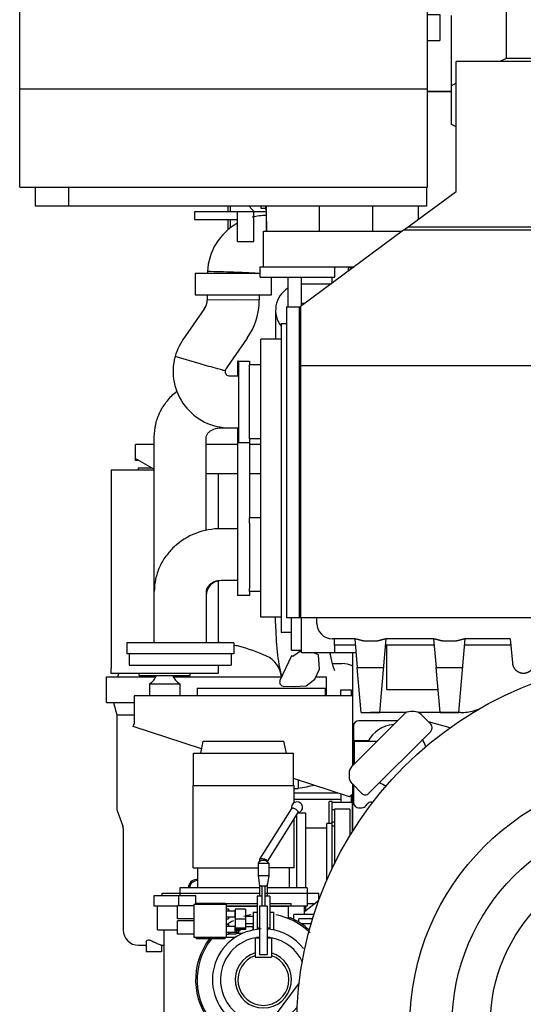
# Model space of a CAD drawing. Header units: millimetres. Extents: x 0 to 1189, y 0 to 841.
# Tile 27 of 77: x 297 to 346, y 602 to 699. Entities that reach past the tile are written whole.
import ezdxf
from ezdxf.enums import TextEntityAlignment as Align

# ---------------------------------------------------------------- set-up
doc = ezdxf.new("R2010")
doc.units = ezdxf.units.MM
doc.header["$LTSCALE"] = 65.395
doc.layers.get('0').update_dxf_attribs({"linetype": 'CONTINUOUS'})
for name, color, linetype in [('0006_994800_79_SIMPLE1_X_PBL583', 7, 'CONTINUOUS'), ('0006_994800_80_SIMPLE1_X_PBL582', 7, 'CONTINUOUS'), ('1907_040000_TLKS_KS_V_ABL551', 7, 'CONTINUOUS'), ('1907_041000_TLKS_KS_V_ABL552', 7, 'CONTINUOUS'), ('1907_042000_TLKS_KS_TL_V_ABL570', 7, 'CONTINUOUS'), ('1907_060000_TLKS_KGS_V_ABL559', 7, 'CONTINUOUS'), ('1907_061000_TLKS_KGS_V_ABL560', 7, 'CONTINUOUS'), ('1907_723600_01_SIMPLE1_T1_X_PBL592', 7, 'CONTINUOUS'), ('1907_723600_01_SIMPLE1_T2_X_PBL594', 7, 'CONTINUOUS'), ('1907_723600_01_SIMPLE1_X_ABL591', 7, 'CONTINUOUS'), ('1907_724700_04_SIMPLE1_B_ABL573', 7, 'CONTINUOUS'), ('1907_724700_04_SIMPLE1_T1_B_PBL574', 7, 'CONTINUOUS'), ('1907_725700_05_SIMPLE1_T1_X_PBL572', 7, 'CONTINUOUS'), ('1907_725700_05_SIMPLE1_X_ABL571', 7, 'CONTINUOUS'), ('1907_728000_20_SIMPLE1_T1_X_PBL596', 7, 'CONTINUOUS'), ('1907_728000_20_SIMPLE1_X_ABL595', 7, 'CONTINUOUS'), ('1907_731000_02_SIMPLE1_D_ABL646', 7, 'CONTINUOUS'), ('1907_731000_02_SIMPLE1_T1_D_PBL647', 7, 'CONTINUOUS'), ('1907_733000_06_SIMPLE1_A_ABL557', 7, 'CONTINUOUS'), ('1907_733000_06_SIMPLE1_T1_A_PBL564', 7, 'CONTINUOUS'), ('1907_733000_06_SIMPLE1_T2_A_PBL575', 7, 'CONTINUOUS'), ('1907_733000_06_SIMPLE1_T3_A_PBL578', 7, 'CONTINUOUS'), ('1907_733000_06_SIMPLE1_T4_A_PBL558', 7, 'CONTINUOUS'), ('1907_765000_04_SIMPLE1_A_ABL576', 7, 'CONTINUOUS'), ('1907_765000_04_SIMPLE1_T1_A_PBL577', 7, 'CONTINUOUS'), ('1907_833000_32_SIMPLE1_C#AF0_ABL584', 7, 'CONTINUOUS'), ('1907_833000_32_SIMPLE1_T1_C_PBL585', 7, 'CONTINUOUS'), ('1907_833000_32_SIMPLE1_T2_C_PBL589', 7, 'CONTINUOUS'), ('1907_833000_32_SIMPLE1_T3_C_PBL590', 7, 'CONTINUOUS'), ('1907_833000_32_SIMPLE1_T4_C_PBL586', 7, 'CONTINUOUS'), ('1907_833000_32_SIMPLE1_T5_C_PBL645', 7, 'CONTINUOUS'), ('1907_884500_18_SIMPLE1_A#AF0_ABL581', 7, 'CONTINUOUS'), ('1907_884500_18_SIMPLE1_T1_A_PBL587', 7, 'CONTINUOUS'), ('1907_884500_18_SIMPLE1_T2_A_PBL588', 7, 'CONTINUOUS'), ('1937_000000_TLKS_MARKETING_ABL542', 7, 'CONTINUOUS'), ('1937_030000_TLKS_V_ABL543', 7, 'CONTINUOUS'), ('1937_100000_TLKS_V_ABL544', 7, 'CONTINUOUS'), ('1937_111000_12_SIMPLE1_D_ABL549', 7, 'CONTINUOUS'), ('1937_111000_12_SIMPLE1_T1_D_PBL550', 7, 'CONTINUOUS'), ('1937_111200_08_SIMPLE1_T6_X_PBL593', 7, 'CONTINUOUS'), ('1937_111200_08_SIMPLE1_X_ABL555', 7, 'CONTINUOUS'), ('1937_700000_TLKS_V_ABL567', 7, 'CONTINUOUS'), ('1937_722000_12_SIMPLE1_B_ABL568', 7, 'CONTINUOUS'), ('1937_722000_12_SIMPLE1_T1_B_PBL569', 7, 'CONTINUOUS'), ('1937_800000_TLKS_V_ABL580', 7, 'CONTINUOUS'), ('right_11_VBL541', 7, 'CONTINUOUS')]:
    doc.layers.add(name, color=color, linetype=linetype)
doc.styles.get("Standard").update_dxf_attribs({"font": 'txt', "width": 0.6})
doc.dimstyles.new('DIMSTYLE_2', dxfattribs={"dimtxt": 3.5, "dimasz": 3.5, "dimexe": 1.8, "dimexo": 0, "dimgap": 0.875, "dimtad": 1, "dimdec": 0, "dimlfac": 20, "dimdsep": 46, "dimtxsty": 'Standard', "dimblk": '_FILLED', "dimblk1": '_FILLED', "dimblk2": '_FILLED', "dimcen": 0.09, "dimadec": 0, "dimazin": 0, "dimtp": 2, "dimtm": 2, "dimtfac": 1, "dimtdec": 0, "dimtofl": 0, "dimtmove": 0, "dimatfit": 3, "dimldrblk": '_FILLED', "dimfxl": 1, "dimtolj": 1, "dimarcsym": 0})

# ---------------------------------------------------------------- blocks, each defined once
blk = doc.blocks.new('_FILLED')
at = {"color": 0, "linetype": 'ByBlock'}
blk.add_solid([(0, 0), (-1, 0.167), (-1, -0.167)], dxfattribs=at)
blk = doc.blocks.new('*D31')
at = {"color": 2, "linetype": 'Continuous'}
for p, q in [((327.172, 739.194), (445.3, 739.194)), ((443.5, 739.194), (443.5, 634.797)), ((443.5, 530.4), (443.5, 634.797)), ((384.5, 530.4), (445.3, 530.4))]:
    blk.add_line(p, q, dxfattribs=at)
at = {"color": 2, "linetype": 'Continuous', "xscale": 3.5, "yscale": 3.5, "zscale": 3.5}
for p, rotation in [((443.5, 739.194), 90), ((443.5, 530.4), 270)]:
    blk.add_blockref('_FILLED', p, dxfattribs=dict(at, rotation=rotation))
at = {"color": 2, "linetype": 'Continuous', "width": 0.636905}
blk.add_text('4176', height=3.5, rotation=90, dxfattribs=at).set_placement((442.625, 634.797), align=Align.CENTER)
blk = doc.blocks.new('1937_111000_12_SIMPLE1_T1_D_PBL550', base_point=(358.769, 611.071))
at = {"layer": '1937_111000_12_SIMPLE1_T1_D_PBL550', "color": 7, "linetype": 'Continuous'}
for p, q in [((329.5, 636.6), (329.5, 625.535)), ((334.518, 630.553), (329.447, 625.482)), ((335.528, 630.846), (335.225, 630.846)), ((337.18, 629.608), (336.235, 630.553)), ((329.6, 629.45), (329.6, 625.635)), ((333.915, 629.95), (330.1, 629.95)), ((339.081, 629.247), (336.963, 629.826)), ((331.099, 622.82), (337.18, 628.901)), ((329.7, 628), (331.066, 628)), ((329.7, 625.735), (329.7, 628)), ((329.7, 627.926), (331.892, 627.926)), ((329.154, 624.775), (329.154, 624.472)), ((329.447, 623.765), (330.392, 622.82)), ((329.5, 623.712), (329.5, 619.069)), ((329.6, 623.612), (329.6, 621.9)), ((330.82, 621.592), (330.95, 621.758)), ((331.344, 621.95), (331.517, 621.95)), ((330.1, 621.4), (330.426, 621.4))]:
    blk.add_line(p, q, dxfattribs=at)
for centre, radius, start, end in [((335.225, 629.846), 1, 90, 135), ((335.528, 629.846), 1, 45, 90), ((330.1, 629.45), 0.5, 90, 180), ((333.75, 626.5), 3.075, 94.58964, 152.36394), ((336.826, 629.255), 0.5, 315, 45), ((333.75, 626.5), 3.075, 18.12016, 32.33294), ((330.154, 624.775), 1, 135, 180), ((330.154, 624.472), 1, 180, 225), ((333.75, 626.5), 3.075, 238.42073, 252.38244), ((330.745, 623.174), 0.5, 225, 315), ((330.1, 621.9), 0.5, 180, 270), ((331.344, 621.45), 0.5, 90, 142), ((330.426, 621.9), 0.5, 270, 322)]:
    blk.add_arc(centre, radius, start, end, dxfattribs=at)
blk = doc.blocks.new('1937_111000_12_SIMPLE1_D_ABL549', base_point=(358.769, 612.746))
at = {"layer": '1937_111000_12_SIMPLE1_T1_D_PBL550'}
blk.add_blockref('1937_111000_12_SIMPLE1_T1_D_PBL550', (358.769, 611.071), dxfattribs=at)
blk = doc.blocks.new('1937_111200_08_SIMPLE1_T6_X_PBL593', base_point=(326.75, 616.644))
at = {"layer": '1937_111200_08_SIMPLE1_T6_X_PBL593', "color": 7, "linetype": 'Continuous'}
for p, q in [((327.5, 622), (327.2, 622)), ((327.2, 619.85), (327.2, 622)), ((327.5, 621.184), (327.5, 622)), ((329.45, 621.9), (327.5, 621.9)), ((329.45, 621.9), (329.45, 618.994)), ((324.05, 613.55), (324.05, 620.724)), ((324.925, 620.875), (324.145, 620.875)), ((324.925, 613.55), (324.925, 620.875)), ((326.99, 619.4), (324.925, 619.4)), ((324.925, 611.288), (324.925, 611.75))]:
    blk.add_line(p, q, dxfattribs=at)
blk = doc.blocks.new('1937_111200_08_SIMPLE1_X_ABL555', base_point=(367.775, 627.812))
at = {"layer": '1937_111200_08_SIMPLE1_T6_X_PBL593'}
blk.add_blockref('1937_111200_08_SIMPLE1_T6_X_PBL593', (326.75, 616.644), dxfattribs=at)
blk = doc.blocks.new('1937_100000_TLKS_V_ABL544', base_point=(359.726, 613.7))
at = {"layer": '1937_111000_12_SIMPLE1_D_ABL549'}
blk.add_blockref('1937_111000_12_SIMPLE1_D_ABL549', (358.769, 612.746), dxfattribs=at)
at = {"layer": '1937_111200_08_SIMPLE1_X_ABL555'}
blk.add_blockref('1937_111200_08_SIMPLE1_X_ABL555', (367.775, 627.812), dxfattribs=at)
blk = doc.blocks.new('1937_722000_12_SIMPLE1_T1_B_PBL569', base_point=(321.004, 703.643))
at = {"layer": '1937_722000_12_SIMPLE1_T1_B_PBL569', "color": 7, "linetype": 'Continuous'}
for p, q in [((296.846, 682.345), (296.846, 729.16)), ((296.846, 729.16), (300.27, 729.16)), ((323.54, 729.16), (337.332, 729.16)), ((336.845, 682.345), (336.845, 729.16)), ((340.503, 725.039), (337.332, 729.16)), ((340.503, 712.645), (340.503, 725.039)), ((340.503, 725.039), (345.163, 725.039)), ((345.163, 722.522), (345.163, 725.039)), ((296.846, 715.464), (336.845, 715.464)), ((336.845, 712.645), (341.17, 712.645)), ((336.845, 712.582), (341.17, 712.582)), ((341.17, 712.645), (341.17, 710.795)), ((336.845, 699.295), (338.07, 699.295)), ((338.07, 699.295), (338.07, 696.745)), ((336.845, 696.745), (338.07, 696.745)), ((296.846, 691.999), (336.845, 691.999)), ((296.846, 682.345), (336.845, 682.345)), ((298.35, 682.345), (298.35, 680.47)), ((301.627, 682.345), (301.627, 680.47)), ((336.772, 682.345), (336.772, 680.47)), ((336.772, 680.47), (298.35, 680.47)), ((317.25, 680.47), (317.25, 679.9)), ((317.5, 680.47), (317.5, 679.9)), ((319.846, 679.9), (319.368, 680.47)), ((317.25, 679.15), (317.25, 678.126))]:
    blk.add_line(p, q, dxfattribs=at)
blk = doc.blocks.new('1937_722000_12_SIMPLE1_B_ABL568', base_point=(321.004, 703.643))
at = {"layer": '1937_722000_12_SIMPLE1_T1_B_PBL569'}
blk.add_blockref('1937_722000_12_SIMPLE1_T1_B_PBL569', (321.004, 703.643), dxfattribs=at)
blk = doc.blocks.new('1937_700000_TLKS_V_ABL567', base_point=(321.004, 703.643))
at = {"layer": '1937_722000_12_SIMPLE1_B_ABL568'}
blk.add_blockref('1937_722000_12_SIMPLE1_B_ABL568', (321.004, 703.643), dxfattribs=at)
blk = doc.blocks.new('0006_994800_80_SIMPLE1_X_PBL582', base_point=(307.135, 644.823))
at = {"layer": '0006_994800_80_SIMPLE1_X_PBL582', "color": 7, "linetype": 'Continuous'}
for p, q in [((305.815, 654.575), (305.815, 654.57)), ((305.815, 654.575), (308.457, 654.575)), ((305.814, 635.07), (305.814, 635.075)), ((305.815, 635.075), (305.814, 635.075))]:
    blk.add_line(p, q, dxfattribs=at)
blk = doc.blocks.new('0006_994800_79_SIMPLE1_X_PBL583', base_point=(311.064, 644.57))
at = {"layer": '0006_994800_79_SIMPLE1_X_PBL583', "color": 7, "linetype": 'Continuous'}
for p, q in [((305.815, 654.57), (305.815, 635.07)), ((305.815, 654.57), (310.05, 654.57)), ((316.315, 654.232), (316.315, 648.785)), ((316.315, 643.67), (316.315, 637.6)), ((316.315, 635.4), (316.315, 634.57)), ((305.814, 634.57), (305.814, 635.07)), ((305.815, 635.07), (305.814, 635.07)), ((316.315, 634.57), (305.814, 634.57))]:
    blk.add_line(p, q, dxfattribs=at)
blk = doc.blocks.new('1907_884500_18_SIMPLE1_T1_A_PBL587', base_point=(318.741, 628.687))
at = {"layer": '1907_884500_18_SIMPLE1_T1_A_PBL587', "color": 7, "linetype": 'Continuous'}
for p, q in [((308.565, 634.395), (308.565, 634.57)), ((308.565, 634.395), (313.565, 634.395)), ((313.565, 634.395), (313.565, 634.57)), ((309.565, 633.576), (309.565, 632.395)), ((309.565, 633.576), (312.565, 633.576)), ((312.565, 633.576), (312.565, 632.395)), ((308.065, 632.395), (308.065, 629.627)), ((329.5, 632.395), (308.065, 632.395)), ((307.982, 629.373), (308.065, 629.627)), ((314.695, 627.192), (307.982, 629.373)), ((329.2, 622.479), (323.711, 624.263)), ((329.5, 622.697), (329.2, 622.479))]:
    blk.add_line(p, q, dxfattribs=at)
for centre, start, end in [((308.85, 634.895), 298.43394, 340.52927), ((313.279, 634.895), 199.47073, 241.56606)]:
    blk.add_arc(centre, 1.5, start, end, dxfattribs=at)
blk = doc.blocks.new('1907_884500_18_SIMPLE1_T2_A_PBL588', base_point=(314.354, 655.641))
at = {"layer": '1907_884500_18_SIMPLE1_T2_A_PBL588', "color": 7, "linetype": 'Continuous'}
for p, q in [((308.207, 655.482), (308.207, 657.05)), ((310.05, 657.05), (308.207, 657.05)), ((318.2, 657.05), (315.15, 657.05)), ((320.5, 657.05), (319.4, 657.05)), ((308.207, 655.695), (310.05, 654.631)), ((308.507, 655.482), (308.207, 655.482)), ((308.507, 655.521), (308.507, 655.482)), ((308.457, 654.75), (308.457, 654.57)), ((309.843, 654.75), (308.457, 654.75)), ((315.15, 654.232), (318.2, 654.232)), ((319.4, 654.232), (320.5, 654.232))]:
    blk.add_line(p, q, dxfattribs=at)
blk = doc.blocks.new('1907_884500_18_SIMPLE1_A#AF0_ABL581', base_point=(317.657, 639.765))
at = {"layer": '0006_994800_79_SIMPLE1_X_PBL583'}
blk.add_blockref('0006_994800_79_SIMPLE1_X_PBL583', (311.064, 644.57), dxfattribs=at)
at = {"layer": '0006_994800_80_SIMPLE1_X_PBL582'}
blk.add_blockref('0006_994800_80_SIMPLE1_X_PBL582', (307.135, 644.823), dxfattribs=at)
at = {"layer": '1907_884500_18_SIMPLE1_T1_A_PBL587'}
blk.add_blockref('1907_884500_18_SIMPLE1_T1_A_PBL587', (318.741, 628.687), dxfattribs=at)
at = {"layer": '1907_884500_18_SIMPLE1_T2_A_PBL588'}
blk.add_blockref('1907_884500_18_SIMPLE1_T2_A_PBL588', (314.354, 655.641), dxfattribs=at)
blk = doc.blocks.new('1907_833000_32_SIMPLE1_T1_C_PBL585', base_point=(313.375, 650.875))
at = {"layer": '1907_833000_32_SIMPLE1_T1_C_PBL585', "color": 7, "linetype": 'Continuous'}
for p, q in [((318.2, 665.25), (318.2, 663.8)), ((318.3, 665.25), (318.2, 665.25)), ((316.6, 658.7), (317.444, 658.7)), ((318.2, 658.7), (318.2, 642.25)), ((310.05, 637.6), (310.05, 657.786)), ((315.15, 648.646), (315.15, 657.786)), ((319.4, 657.251), (319.4, 649.875)), ((318.2, 648.8), (316.6, 648.8)), ((319.4, 649.349), (319.4, 642.939)), ((318.2, 643.7), (316.6, 643.7)), ((315.15, 642.625), (315.15, 637.6)), ((319.4, 642.25), (318.2, 642.25)), ((319.4, 642.625), (319.4, 642.25)), ((307.35, 637.6), (307.35, 636.5)), ((317.85, 637.6), (307.35, 637.6)), ((317.85, 637.6), (317.85, 636.5)), ((317.85, 636.5), (307.35, 636.5))]:
    blk.add_line(p, q, dxfattribs=at)
blk.add_arc((316.6, 642.25), 1.45, 90, 180, dxfattribs=at)
for points, knots in [([(310.05, 657.786), (310.05, 658.214), (310.15, 659.074), (310.591, 660.296), (311.296, 661.396), (311.914, 662.014), (312.252, 662.289)], [0, 0, 0, 0, 0.24808, 0.496953, 0.747381, 1, 1, 1, 1]), ([(315.15, 657.786), (315.15, 657.972), (315.326, 658.231), (315.626, 658.452), (316.015, 658.641), (316.362, 658.7), (316.6, 658.7)], [0, 0, 0, 0, 0.302199, 0.443462, 0.612324, 1, 1, 1, 1]), ([(316.6, 648.8), (315.759, 648.8), (314.069, 648.493), (312.247, 647.366), (311.143, 646.114), (310.522, 645.035), (310.137, 643.856), (310.05, 643.034), (310.05, 642.625)], [0, 0, 0, 0, 0.2534, 0.504287, 0.62908, 0.753157, 0.876714, 1, 1, 1, 1]), ([(316.6, 643.7), (316.376, 643.7), (315.959, 643.625), (315.475, 643.334), (315.206, 642.978), (315.15, 642.73), (315.15, 642.625)], [0, 0, 0, 0, 0.339689, 0.627096, 0.839472, 1, 1, 1, 1])]:
    blk.add_open_spline(points, degree=3, knots=knots, dxfattribs=at)
blk = doc.blocks.new('1907_833000_32_SIMPLE1_T4_C_PBL586', base_point=(312.6, 635.95))
at = {"layer": '1907_833000_32_SIMPLE1_T4_C_PBL586', "color": 7, "linetype": 'Continuous'}
for p, q in [((307.6, 636.5), (307.6, 635.4)), ((317.6, 636.5), (317.6, 635.4)), ((307.6, 635.4), (317.6, 635.4))]:
    blk.add_line(p, q, dxfattribs=at)
blk = doc.blocks.new('1907_833000_32_SIMPLE1_T2_C_PBL589', base_point=(320.678, 668.576))
at = {"layer": '1907_833000_32_SIMPLE1_T2_C_PBL589', "color": 7, "linetype": 'Continuous'}
for p, q in [((314, 679.9), (314, 679.15)), ((321.05, 679.9), (314, 679.9)), ((318.2, 677), (318.2, 679.9)), ((319.8, 677), (319.8, 679.9)), ((314, 679.15), (318.2, 679.15)), ((317.5, 679.15), (317.5, 678.331)), ((318.2, 677), (319.8, 677)), ((314.05, 673.85), (314.05, 671.75)), ((320.45, 673.85), (314.05, 673.85)), ((315.258, 674.048), (315.257, 673.85)), ((329.1, 674.086), (329.1, 674.5)), ((329.1, 674.45), (329.591, 674.45)), ((321.55, 671.75), (321.55, 673.5)), ((324.5, 672.85), (327.433, 672.85)), ((327.5, 672.9), (327.5, 673.5)), ((314.05, 671.75), (321.55, 671.75)), ((315.251, 671.75), (315.25, 671.254)), ((317.8, 671.252), (315.25, 671.254)), ((320.35, 671.254), (317.8, 671.252)), ((320.351, 671.75), (320.35, 671.254)), ((314.988, 670.418), (313.039, 667.635)), ((319.165, 667.493), (317.217, 664.71)), ((314.536, 664.986), (312.086, 665.698)), ((318.3, 665.251), (318.3, 657.251)), ((318.3, 665.251), (319.4, 665.251)), ((319.4, 665.251), (319.4, 664.875)), ((317.444, 663.8), (318.3, 663.8)), ((317.444, 658.7), (318.3, 658.7)), ((319.4, 657.625), (319.4, 657.251)), ((318.3, 657.251), (319.4, 657.251))]:
    blk.add_line(p, q, dxfattribs=at)
for centre, radius, start, end in [((321.05, 673.75), 5.8, 119.42105, 177.05692), ((321.05, 673.75), 5.8, 90, 103.91871), ((307.073, 364.453), 309.703, 88.01361, 88.48555), ((321.05, 673.75), 0.7, 149.13806, 171.78679), ((313.8, 671.25), 1.45, 324.99859, 0.1578), ((313.8, 671.25), 6.55, 324.99859, 0.03525), ((318.814, 663.592), 7.05, 144.99976, 162.61383), ((317.444, 664.25), 5.55, 164.87392, 270), ((317.444, 664.25), 0.45, 173.90363, 270), ((318.814, 663.592), 1.95, 144.99976, 158.76807)]:
    blk.add_arc(centre, radius, start, end, dxfattribs=at)
for points, knots in [([(320.352, 673.85), (320.086, 673.869), (319.238, 673.916), (318.389, 673.949), (317.807, 673.97)], [0, 0, 0, 0, 0.314519, 1, 1, 1, 1]), ([(316.996, 664.298), (316.933, 664.313), (316.691, 664.375), (315.869, 664.601), (315.114, 664.819), (314.536, 664.986)], [0, 0, 0, 0, 0.076558, 0.293632, 1, 1, 1, 1])]:
    blk.add_open_spline(points, degree=3, knots=knots, dxfattribs=at)
blk = doc.blocks.new('1907_833000_32_SIMPLE1_T3_C_PBL590', base_point=(325.754, 653.351))
at = {"layer": '1907_833000_32_SIMPLE1_T3_C_PBL590', "color": 7, "linetype": 'Continuous'}
for p, q in [((323.125, 672.395), (323.2, 672.443)), ((321.954, 670.25), (321.954, 667.4)), ((321.954, 639.501), (321.954, 640.1)), ((327.488, 635.551), (328.454, 635.551))]:
    blk.add_line(p, q, dxfattribs=at)
for centre, start, end in [((324.504, 670.25), 122.73523, 217.96287), ((328.454, 633.001), 64.46194, 90)]:
    blk.add_arc(centre, 2.55, start, end, dxfattribs=at)
for points, knots in [([(321.954, 639.501), (321.954, 638.572), (322.045, 636.808), (322.338, 635.062), (322.554, 634.258)], [0, 0, 0, 0, 0.527479, 1, 1, 1, 1]), ([(327.267, 636.598), (327.303, 636.38), (327.377, 635.982), (327.506, 635.462), (327.626, 635.112), (327.699, 634.94), (327.728, 634.892)], [0, 0, 0, 0, 0.37484, 0.684856, 0.90559, 1, 1, 1, 1])]:
    blk.add_open_spline(points, degree=3, knots=knots, dxfattribs=at)
blk = doc.blocks.new('1907_833000_32_SIMPLE1_T5_C_PBL645', base_point=(327.336, 636.572))
at = {"layer": '1907_833000_32_SIMPLE1_T5_C_PBL645', "color": 7, "linetype": 'Continuous'}
blk.add_arc((326.923, 636.697), 0.45, 326.29406, 347.46016, dxfattribs=at)
blk = doc.blocks.new('1907_833000_32_SIMPLE1_C#AF0_ABL584', base_point=(318.471, 657.079))
at = {"layer": '1907_833000_32_SIMPLE1_T1_C_PBL585'}
blk.add_blockref('1907_833000_32_SIMPLE1_T1_C_PBL585', (313.375, 650.875), dxfattribs=at)
at = {"layer": '1907_833000_32_SIMPLE1_T2_C_PBL589'}
blk.add_blockref('1907_833000_32_SIMPLE1_T2_C_PBL589', (320.678, 668.576), dxfattribs=at)
at = {"layer": '1907_833000_32_SIMPLE1_T3_C_PBL590'}
blk.add_blockref('1907_833000_32_SIMPLE1_T3_C_PBL590', (325.754, 653.351), dxfattribs=at)
at = {"layer": '1907_833000_32_SIMPLE1_T4_C_PBL586'}
blk.add_blockref('1907_833000_32_SIMPLE1_T4_C_PBL586', (312.6, 635.95), dxfattribs=at)
at = {"layer": '1907_833000_32_SIMPLE1_T5_C_PBL645'}
blk.add_blockref('1907_833000_32_SIMPLE1_T5_C_PBL645', (327.336, 636.572), dxfattribs=at)
blk = doc.blocks.new('1937_800000_TLKS_V_ABL580', base_point=(317.703, 651.19))
at = {"layer": '1907_833000_32_SIMPLE1_C#AF0_ABL584'}
blk.add_blockref('1907_833000_32_SIMPLE1_C#AF0_ABL584', (318.471, 657.079), dxfattribs=at)
at = {"layer": '1907_884500_18_SIMPLE1_A#AF0_ABL581'}
blk.add_blockref('1907_884500_18_SIMPLE1_A#AF0_ABL581', (317.657, 639.765), dxfattribs=at)
blk = doc.blocks.new('1937_030000_TLKS_V_ABL543', base_point=(355.173, 629.78))
at = {"layer": '1937_100000_TLKS_V_ABL544'}
blk.add_blockref('1937_100000_TLKS_V_ABL544', (359.726, 613.7), dxfattribs=at)
at = {"layer": '1937_700000_TLKS_V_ABL567'}
blk.add_blockref('1937_700000_TLKS_V_ABL567', (321.004, 703.643), dxfattribs=at)
at = {"layer": '1937_800000_TLKS_V_ABL580'}
blk.add_blockref('1937_800000_TLKS_V_ABL580', (317.703, 651.19), dxfattribs=at)
blk = doc.blocks.new('1907_733000_06_SIMPLE1_T4_A_PBL558', base_point=(314.5, 595.883))
at = {"layer": '1907_733000_06_SIMPLE1_T4_A_PBL558', "color": 7, "linetype": 'Continuous'}
for p, q in [((313.375, 597.945), (313.375, 597.938)), ((315.625, 597.938), (313.375, 597.938)), ((313.375, 597.938), (313.45, 597.658)), ((315.55, 597.658), (313.45, 597.658)), ((313.45, 597.658), (313.45, 596.337)), ((315.625, 597.938), (315.55, 597.658)), ((315.55, 597.658), (315.55, 596.337)), ((315.625, 597.945), (315.625, 597.938)), ((313.079, 595.767), (312.059, 595.243)), ((313.25, 596.048), (313.079, 595.767)), ((315.921, 595.767), (313.079, 595.767)), ((315.75, 596.337), (313.25, 596.337)), ((313.25, 596.337), (313.25, 596.048)), ((315.75, 596.048), (313.25, 596.048)), ((315.75, 596.337), (315.75, 596.048)), ((315.75, 596.048), (315.921, 595.767)), ((315.921, 595.767), (316.941, 595.243)), ((318.85, 595.155), (310.15, 595.155)), ((312.059, 595.243), (311.757, 595.155)), ((316.941, 595.243), (312.059, 595.243)), ((317.243, 595.155), (316.941, 595.243)), ((318.85, 593.82), (310.15, 593.82))]:
    blk.add_line(p, q, dxfattribs=at)
for centre, start, end in [((310.15, 594.487), 90, 270), ((318.85, 594.487), 270, 90)]:
    blk.add_arc(centre, 0.667, start, end, dxfattribs=at)
blk = doc.blocks.new('1907_733000_06_SIMPLE1_T1_A_PBL564', base_point=(319.795, 609.597))
at = {"layer": '1907_733000_06_SIMPLE1_T1_A_PBL564', "color": 7, "linetype": 'Continuous'}
for p, q in [((327.74, 621.184), (327.49, 621.184)), ((327.49, 615.382), (327.49, 621.184)), ((329.24, 621.25), (327.74, 621.25)), ((327.74, 621.25), (327.74, 615.884)), ((329.24, 621.25), (329.24, 618.638)), ((327.49, 619.85), (326.99, 619.85)), ((326.99, 614.261), (326.99, 619.85)), ((327.74, 620), (327.49, 620)), ((327.74, 619.6), (327.49, 619.6)), ((326.208, 612.296), (324.787, 611.18)), ((310.35, 609.4), (310.35, 611.75)), ((317.088, 611.75), (320.15, 611.75)), ((321.4, 611.75), (323.223, 611.75)), ((323.223, 610.494), (323.223, 611.75)), ((324.787, 610.93), (324.787, 611.18)), ((324.8, 611.19), (324.8, 611.75)), ((323.352, 610.436), (323.352, 610.62)), ((325.726, 610.93), (323.728, 610.93)), ((323.728, 610.446), (323.728, 610.93)), ((325.602, 610.5), (324.24, 610.5)), ((324.24, 610.161), (324.24, 610.5)), ((310.35, 609.4), (312.318, 609.4)), ((311, 609.4), (311, 598.07)), ((325.46, 610), (324.488, 610)), ((319.054, 598.07), (311, 598.07)), ((311.05, 598.07), (311.05, 597.945)), ((317.95, 597.945), (311.05, 597.945)), ((317.95, 598.07), (317.95, 597.945)), ((324.084, 598.07), (322.446, 598.07))]:
    blk.add_line(p, q, dxfattribs=at)
for start, end in [(47.05348, 66.96273), (142.1894, 299.89272)]:
    blk.add_arc((320.75, 604.5), 6.65, start, end, dxfattribs=at)
blk = doc.blocks.new('1907_733000_06_SIMPLE1_T2_A_PBL575', base_point=(319.784, 610.216))
at = {"layer": '1907_733000_06_SIMPLE1_T2_A_PBL575', "color": 7, "linetype": 'Continuous'}
for p, q in [((320.414, 616.361), (323.543, 621.326)), ((321.155, 616.13), (324.177, 620.926)), ((324.177, 620.926), (324.185, 620.954)), ((320.225, 615.953), (321.275, 615.953)), ((320.225, 615.953), (320.225, 614.747)), ((320.405, 616.331), (320.414, 616.361)), ((320.405, 616.132), (320.405, 616.331)), ((320.776, 616.227), (320.724, 616.227)), ((321.155, 616.085), (321.155, 616.147)), ((321.275, 615.953), (321.275, 614.747)), ((320.225, 614.747), (321.275, 614.747)), ((320.225, 614.747), (320.371, 613.75)), ((321.275, 614.747), (321.129, 613.75)), ((321.155, 612.715), (321.155, 613.927)), ((320.371, 613.75), (321.129, 613.75)), ((320.405, 612.715), (320.405, 613.75)), ((320.6, 613.75), (320.6, 611.75)), ((320.9, 613.75), (320.9, 611.75)), ((314.172, 612.03), (317.018, 612.03)), ((314.172, 611.93), (314.172, 612.03)), ((317.018, 611.93), (317.018, 612.03)), ((320.6, 612.715), (320.15, 612.715)), ((320.15, 612.715), (320.15, 609.464)), ((321.4, 612.715), (320.9, 612.715)), ((321.4, 612.715), (321.4, 609.458)), ((313.929, 611.781), (312.318, 611.781)), ((312.318, 610.479), (312.318, 611.781)), ((313.929, 611.93), (317.088, 611.93)), ((313.929, 611.93), (313.929, 608.68)), ((317.088, 611.93), (317.088, 608.68)), ((317.088, 611.483), (317.338, 611.483)), ((317.088, 611.28), (318, 611.28)), ((317.338, 611.483), (317.338, 611.28)), ((317.951, 611.28), (317.951, 610.68)), ((319, 611.455), (318, 611.455)), ((318, 611.455), (318, 609.448)), ((319, 611.455), (319, 609.448)), ((319.75, 611.15), (320.15, 611.15)), ((319.75, 611.15), (319.75, 609.399)), ((321.125, 611.75), (320.375, 611.75)), ((320.375, 611.75), (320.375, 606.971)), ((321.125, 611.75), (321.125, 606.971)), ((321.4, 611.15), (321.75, 611.15)), ((321.75, 611.15), (321.75, 609.399)), ((313.929, 610.479), (312.318, 610.479)), ((313.929, 610.281), (312.318, 610.281)), ((312.318, 608.979), (312.318, 610.281)), ((317.088, 610.68), (318, 610.68)), ((317.088, 610.504), (317.338, 610.504)), ((317.338, 610.68), (317.338, 610.504)), ((319, 610.469), (318, 610.469)), ((319, 610.75), (319.75, 610.75)), ((319, 610.05), (319.75, 610.05)), ((317.088, 609.984), (317.338, 609.984)), ((317.088, 609.78), (318, 609.78)), ((317.088, 609.18), (318.348, 609.18)), ((317.338, 609.984), (317.338, 609.78)), ((317.338, 609.18), (317.338, 609.004)), ((317.493, 609.03), (317.493, 609.18)), ((317.951, 609.78), (317.951, 609.18)), ((319, 609.573), (318, 609.573)), ((319, 609.448), (318, 609.448)), ((318.042, 609.33), (318.042, 609.448)), ((318.475, 609.33), (318.042, 609.33)), ((318.092, 609.08), (318.744, 609.08)), ((318.092, 609.08), (318.092, 609.03)), ((318.103, 609.33), (318.103, 609.18)), ((318.348, 609.18), (318.348, 609.33)), ((318.475, 609.33), (318.475, 609.448)), ((319, 609.73), (319.741, 609.73)), ((319.741, 609.397), (319.741, 609.73)), ((320.375, 609.589), (320.15, 609.589)), ((321.4, 609.589), (321.125, 609.589)), ((313.929, 608.979), (312.318, 608.979)), ((313.929, 608.68), (318.006, 608.68)), ((314.172, 608.57), (314.172, 608.68)), ((314.172, 608.57), (317.018, 608.57)), ((317.018, 608.57), (317.018, 608.68)), ((317.088, 609.004), (317.338, 609.004)), ((317.338, 609.03), (318.092, 609.03)), ((319.95, 608.644), (320.375, 608.644)), ((319.95, 608.644), (319.95, 606.744)), ((321.125, 608.644), (321.55, 608.644)), ((321.55, 608.644), (321.55, 606.744)), ((319.95, 606.744), (321.55, 606.744)), ((321.125, 606.971), (320.375, 606.971)), ((324.277, 604.195), (320.739, 599.5))]:
    blk.add_line(p, q, dxfattribs=at)
for centre, radius, start, end in [((324.058, 621.44), 0.545, 281.55736, 179.99999), ((324.06, 621.44), 0.547, 180.02708, 194.209), ((320.724, 615.635), 0.592, 90, 147.45861), ((320.776, 615.635), 0.592, 32.54139, 90), ((320.75, 604.5), 6.5, 116.64755, 123.58758), ((320.75, 604.5), 6.5, 100.79769, 107.1185), ((320.75, 604.5), 6.5, 45.20996, 79.20231), ((320.75, 604.5), 5, 92.44513, 311.29714), ((320.75, 604.5), 5, 38.2555, 84.51347), ((320.75, 604.5), 6.5, 142.02492, 302.08414), ((320.75, 604.5), 4.208, 100.98498, 278.47985), ((320.75, 604.5), 4.208, 95.11501, 98.99193), ((320.75, 604.5), 4.208, 80.97698, 84.87648), ((320.75, 604.5), 4.208, 24.38103, 79.02334), ((320.75, 604.5), 2.76, 106.85054, 73.14946), ((320.75, 604.5), 2.5, 108.66292, 71.33708), ((320.75, 604.5), 4.25, 277.90156, 320.63042)]:
    blk.add_arc(centre, radius, start, end, dxfattribs=at)
for points, knots in [([(324.185, 620.954), (324.185, 620.977), (324.161, 621.032), (324.098, 621.107), (324.007, 621.186), (323.898, 621.259), (323.782, 621.316), (323.673, 621.354), (323.566, 621.363), (323.543, 621.326)], [0, 0, 0, 0, 0.085431, 0.210466, 0.366179, 0.535675, 0.699346, 0.838689, 1, 1, 1, 1]), ([(320.414, 616.361), (320.424, 616.378), (320.47, 616.405), (320.595, 616.423), (320.704, 616.408), (320.78, 616.389)], [0, 0, 0, 0, 0.158027, 0.384711, 1, 1, 1, 1]), ([(320.78, 616.389), (320.872, 616.366), (320.998, 616.319), (321.121, 616.227), (321.155, 616.171), (321.155, 616.147)], [0, 0, 0, 0, 0.612495, 0.844913, 1, 1, 1, 1])]:
    blk.add_open_spline(points, degree=3, knots=knots, dxfattribs=at)
blk = doc.blocks.new('1907_733000_06_SIMPLE1_T3_A_PBL578', base_point=(318.103, 619.837))
at = {"layer": '1907_733000_06_SIMPLE1_T3_A_PBL578', "color": 7, "linetype": 'Continuous'}
for p, q in [((314.603, 626.756), (314.85, 627.925)), ((314.85, 627.925), (322.77, 627.925)), ((323.017, 626.756), (322.77, 627.925)), ((313.909, 623.594), (313.909, 626.756)), ((313.909, 626.756), (323.711, 626.756)), ((323.711, 623.594), (323.711, 626.756)), ((313.86, 615.5), (313.86, 623.594)), ((313.86, 623.594), (323.76, 623.594)), ((323.76, 621.894), (323.76, 623.594)), ((323.76, 615.5), (323.76, 620.264)), ((313.86, 615.5), (320.225, 615.5)), ((314.31, 613.55), (314.31, 615.5)), ((323.76, 615.5), (321.275, 615.5)), ((323.31, 613.55), (323.31, 615.5)), ((310.81, 613), (320.405, 613)), ((310.81, 612.75), (310.81, 613)), ((312.56, 613), (312.56, 612.75)), ((320.405, 613.55), (312.572, 613.55)), ((312.572, 613.55), (312.572, 613.02)), ((312.572, 613.02), (320.405, 613.02)), ((312.605, 613.02), (312.605, 613)), ((320.9, 613.02), (325.047, 613.02)), ((325.047, 613.55), (321.155, 613.55)), ((321.155, 613), (326.195, 613)), ((325.015, 613.02), (325.015, 613)), ((325.047, 613.55), (325.047, 613.02)), ((325.06, 613), (325.06, 611.75)), ((326.195, 612.286), (326.195, 613)), ((314.137, 612.75), (310.01, 612.75)), ((310.01, 612.75), (310.01, 611.75)), ((312.449, 611.781), (312.449, 612.75)), ((314.137, 612), (314.137, 612.75)), ((317.018, 612), (320.15, 612)), ((321.4, 612), (323.483, 612)), ((323.483, 611.75), (323.483, 612)), ((325.06, 612), (325.831, 612)), ((312.318, 611.75), (310.01, 611.75)), ((320.15, 611.75), (317.088, 611.75)), ((325.06, 611.75), (321.4, 611.75))]:
    blk.add_line(p, q, dxfattribs=at)
blk = doc.blocks.new('1907_733000_06_SIMPLE1_A_ABL557', base_point=(319.625, 610.873))
at = {"layer": '1907_733000_06_SIMPLE1_T1_A_PBL564'}
blk.add_blockref('1907_733000_06_SIMPLE1_T1_A_PBL564', (319.795, 609.597), dxfattribs=at)
at = {"layer": '1907_733000_06_SIMPLE1_T2_A_PBL575'}
blk.add_blockref('1907_733000_06_SIMPLE1_T2_A_PBL575', (319.784, 610.216), dxfattribs=at)
at = {"layer": '1907_733000_06_SIMPLE1_T3_A_PBL578'}
blk.add_blockref('1907_733000_06_SIMPLE1_T3_A_PBL578', (318.103, 619.837), dxfattribs=at)
at = {"layer": '1907_733000_06_SIMPLE1_T4_A_PBL558'}
blk.add_blockref('1907_733000_06_SIMPLE1_T4_A_PBL558', (314.5, 595.883), dxfattribs=at)
blk = doc.blocks.new('1907_731000_02_SIMPLE1_T1_D_PBL647', base_point=(360, 600))
at = {"layer": '1907_731000_02_SIMPLE1_T1_D_PBL647', "color": 7, "linetype": 'Continuous'}
for radius in [35.975, 24.875, 20.75, 17]:
    blk.add_circle((360, 600), radius, dxfattribs=at)
blk = doc.blocks.new('1907_731000_02_SIMPLE1_D_ABL646', base_point=(360, 600))
at = {"layer": '1907_731000_02_SIMPLE1_T1_D_PBL647'}
blk.add_blockref('1907_731000_02_SIMPLE1_T1_D_PBL647', (360, 600), dxfattribs=at)
blk = doc.blocks.new('1907_041000_TLKS_KS_V_ABL552', base_point=(352.993, 600))
at = {"layer": '1907_731000_02_SIMPLE1_D_ABL646'}
blk.add_blockref('1907_731000_02_SIMPLE1_D_ABL646', (360, 600), dxfattribs=at)
at = {"layer": '1907_733000_06_SIMPLE1_A_ABL557'}
blk.add_blockref('1907_733000_06_SIMPLE1_A_ABL557', (319.625, 610.873), dxfattribs=at)
blk = doc.blocks.new('1907_725700_05_SIMPLE1_T1_X_PBL572', base_point=(336.334, 702.784))
at = {"layer": '1907_725700_05_SIMPLE1_T1_X_PBL572', "color": 7, "linetype": 'Continuous'}
for p, q in [((336.845, 691.74), (339.197, 691.74)), ((320.505, 680.47), (320.505, 680.266)), ((320.505, 680.266), (321.005, 680.266)), ((321.005, 680.266), (321.005, 680.47))]:
    blk.add_line(p, q, dxfattribs=at)
blk = doc.blocks.new('1907_725700_05_SIMPLE1_X_ABL571', base_point=(336.334, 702.784))
at = {"layer": '1907_725700_05_SIMPLE1_T1_X_PBL572'}
blk.add_blockref('1907_725700_05_SIMPLE1_T1_X_PBL572', (336.334, 702.784), dxfattribs=at)
blk = doc.blocks.new('1907_724700_04_SIMPLE1_T1_B_PBL574', base_point=(353.5, 681.281))
at = {"layer": '1907_724700_04_SIMPLE1_T1_B_PBL574', "color": 7, "linetype": 'Continuous'}
for p, q in [((344.601, 695.002), (344.601, 701.887)), ((339.197, 688.479), (339.197, 699.185)), ((339.673, 681.921), (339.673, 694.667)), ((357.173, 694.667), (339.673, 694.667)), ((343.932, 694.667), (344.601, 695.002)), ((344.601, 695.002), (352.244, 695.002)), ((339.197, 692.3), (339.673, 692.537)), ((339.673, 688.241), (339.197, 688.479)), ((334.596, 678.159), (339.673, 681.921)), ((334.513, 678.097), (324.503, 670.679)), ((365.773, 678.097), (334.513, 678.097)), ((334.596, 678.159), (334.596, 678.097)), ((365.088, 678.401), (334.923, 678.401)), ((323.025, 670.577), (323.025, 640.04)), ((323.025, 670.577), (324.425, 670.577)), ((324.275, 670.577), (324.275, 640.04)), ((324.425, 640.04), (324.425, 670.679)), ((324.503, 670.679), (324.425, 670.679)), ((382.575, 664.798), (324.425, 664.798)), ((383.975, 640.04), (323.025, 640.04))]:
    blk.add_line(p, q, dxfattribs=at)
blk = doc.blocks.new('1907_724700_04_SIMPLE1_B_ABL573', base_point=(353.5, 681.281))
at = {"layer": '1907_724700_04_SIMPLE1_T1_B_PBL574'}
blk.add_blockref('1907_724700_04_SIMPLE1_T1_B_PBL574', (353.5, 681.281), dxfattribs=at)
blk = doc.blocks.new('1907_723600_01_SIMPLE1_T1_X_PBL592', base_point=(357.9, 645.671))
at = {"layer": '1907_723600_01_SIMPLE1_T1_X_PBL592', "color": 7, "linetype": 'Continuous'}
for p, q in [((320.45, 673.5), (320.45, 674.5)), ((320.45, 674.5), (327.409, 674.5)), ((327.75, 673.5), (327.75, 674.5)), ((320.45, 673.5), (327.75, 673.5)), ((323.2, 670.577), (323.2, 673.5)), ((324.5, 670.679), (324.5, 673.5)), ((325.3, 672.85), (327.433, 672.85)), ((324.801, 670.9), (324.5, 670.9)), ((324.5, 636.6), (324.5, 640.04)), ((326, 639.5), (326, 640.04)), ((329.46, 638), (327.5, 638)), ((327.732, 637.35), (327.732, 638)), ((329.765, 637.35), (327.732, 637.35)), ((327.75, 636.6), (327.75, 637.35)), ((329.709, 637.981), (329.956, 635.157)), ((331.741, 637.758), (330.776, 637.758)), ((332.176, 630.763), (332.807, 637.981)), ((337.506, 637.35), (332.752, 637.35)), ((332.865, 633.018), (332.865, 637.35)), ((337.193, 638), (333.057, 638)), ((337.451, 637.979), (337.698, 635.157)), ((339.491, 637.758), (338.509, 637.758)), ((339.918, 630.763), (340.549, 637.979)), ((345.036, 637.35), (340.494, 637.35)), ((344.807, 638), (340.807, 638)), ((344.98, 637.991), (344.807, 638)), ((344.98, 637.991), (345.188, 635.614)), ((329.83, 636.6), (324.5, 636.6)), ((330.341, 630.763), (329.956, 635.157)), ((329.956, 635.157), (332.56, 635.157)), ((337.698, 635.157), (340.302, 635.157)), ((338.083, 630.763), (337.698, 635.157)), ((332.865, 633.018), (337.885, 633.018)), ((330.341, 630.763), (332.176, 630.763)), ((334.8, 630.75), (331.258, 630.75)), ((340.092, 630.75), (335.953, 630.75)), ((338.083, 630.763), (339.918, 630.763)), ((341.822, 631.037), (341.386, 630.92))]:
    blk.add_line(p, q, dxfattribs=at)
for centre, radius, start, end in [((327.5, 639.5), 1.5, 180, 270), ((331.258, 631.741), 0.991, 260.74518, 270), ((340.092, 635.75), 5, 270, 285)]:
    blk.add_arc(centre, radius, start, end, dxfattribs=at)
for points, knots in [([(330.776, 637.758), (330.755, 637.758), (330.712, 637.759), (330.647, 637.764), (330.581, 637.772), (330.514, 637.784), (330.444, 637.799), (330.37, 637.817), (330.294, 637.838), (330.213, 637.861), (330.128, 637.885), (330.039, 637.91), (329.947, 637.934), (329.851, 637.956), (329.754, 637.975), (329.654, 637.989), (329.556, 637.998), (329.491, 638), (329.46, 638)], [0, 0, 0, 0, 0.0475, 0.095492, 0.144773, 0.195797, 0.249065, 0.305013, 0.36402, 0.426407, 0.492456, 0.561518, 0.632699, 0.705588, 0.779985, 0.855195, 0.929368, 1, 1, 1, 1]), ([(333.057, 638), (333.025, 638), (332.96, 637.998), (332.861, 637.989), (332.761, 637.974), (332.662, 637.955), (332.567, 637.933), (332.474, 637.909), (332.385, 637.884), (332.3, 637.86), (332.219, 637.837), (332.143, 637.817), (332.071, 637.799), (332.001, 637.784), (331.934, 637.772), (331.868, 637.764), (331.804, 637.759), (331.762, 637.758), (331.741, 637.758)], [0, 0, 0, 0, 0.071109, 0.145864, 0.221658, 0.296572, 0.369877, 0.441326, 0.510455, 0.576364, 0.63851, 0.697206, 0.7528, 0.805694, 0.856336, 0.905239, 0.952859, 1, 1, 1, 1]), ([(338.509, 637.758), (338.488, 637.758), (338.445, 637.759), (338.381, 637.764), (338.315, 637.772), (338.247, 637.784), (338.177, 637.799), (338.104, 637.817), (338.027, 637.838), (337.947, 637.861), (337.862, 637.885), (337.773, 637.91), (337.68, 637.934), (337.585, 637.956), (337.487, 637.975), (337.388, 637.989), (337.29, 637.998), (337.225, 638), (337.193, 638)], [0, 0, 0, 0, 0.0475, 0.095492, 0.144773, 0.195797, 0.249064, 0.305013, 0.36402, 0.426407, 0.492456, 0.561518, 0.632699, 0.705588, 0.779985, 0.855195, 0.929368, 1, 1, 1, 1]), ([(340.807, 638), (340.775, 638), (340.71, 637.998), (340.611, 637.989), (340.511, 637.974), (340.412, 637.955), (340.317, 637.933), (340.224, 637.909), (340.135, 637.884), (340.05, 637.86), (339.969, 637.837), (339.893, 637.817), (339.821, 637.799), (339.751, 637.784), (339.684, 637.772), (339.618, 637.764), (339.554, 637.759), (339.512, 637.758), (339.491, 637.758)], [0, 0, 0, 0, 0.071109, 0.145864, 0.221657, 0.296572, 0.369877, 0.441326, 0.510455, 0.576365, 0.63851, 0.697206, 0.7528, 0.805694, 0.856336, 0.905239, 0.952859, 1, 1, 1, 1]), ([(345.188, 635.614), (345.19, 635.591), (345.195, 635.546), (345.208, 635.478), (345.225, 635.41), (345.246, 635.344), (345.271, 635.28), (345.3, 635.217), (345.333, 635.156), (345.37, 635.097), (345.41, 635.041), (345.454, 634.988), (345.501, 634.937), (345.551, 634.89), (345.604, 634.846), (345.66, 634.805), (345.718, 634.768), (345.778, 634.735), (345.84, 634.705), (345.904, 634.68), (345.97, 634.659), (346.036, 634.641), (346.104, 634.628), (346.172, 634.62), (346.241, 634.615), (346.309, 634.615), (346.378, 634.62), (346.446, 634.628), (346.514, 634.641), (346.58, 634.659), (346.646, 634.68), (346.71, 634.705), (346.772, 634.735), (346.832, 634.768), (346.89, 634.805), (346.946, 634.846), (346.999, 634.89), (347.049, 634.937), (347.096, 634.988), (347.14, 635.041), (347.18, 635.098), (347.217, 635.156), (347.25, 635.217), (347.279, 635.28), (347.304, 635.344), (347.325, 635.41), (347.342, 635.478), (347.355, 635.546), (347.36, 635.591), (347.362, 635.614)], [0, 0, 0, 0, 0.021267, 0.042607, 0.06399, 0.085383, 0.106756, 0.128099, 0.149429, 0.170757, 0.192078, 0.213386, 0.234679, 0.25596, 0.27723, 0.298488, 0.319734, 0.34097, 0.362196, 0.383413, 0.404622, 0.425825, 0.447023, 0.468217, 0.489408, 0.510599, 0.531791, 0.552985, 0.574182, 0.595385, 0.616594, 0.637811, 0.659037, 0.680273, 0.70152, 0.722778, 0.744048, 0.765328, 0.786621, 0.807929, 0.829251, 0.850579, 0.871908, 0.893252, 0.914626, 0.936018, 0.9574, 0.978737, 1, 1, 1, 1])]:
    blk.add_open_spline(points, degree=3, knots=knots, dxfattribs=at)
blk = doc.blocks.new('1907_723600_01_SIMPLE1_T2_X_PBL594', base_point=(329.976, 683.087))
at = {"layer": '1907_723600_01_SIMPLE1_T2_X_PBL594', "color": 7, "linetype": 'Continuous'}
for p, q in [((339.197, 691.675), (336.845, 691.675)), ((320.971, 680.266), (320.971, 680.154)), ((320.971, 680.154), (321.047, 680.154)), ((321.058, 678), (321.055, 680.47)), ((326.258, 678), (326.255, 680.47)), ((331.475, 678), (331.475, 680.47)), ((335.975, 679.181), (335.975, 680.47)), ((321.051, 679.001), (321.051, 678)), ((320.754, 674.5), (320.754, 678)), ((320.754, 678), (334.382, 678)), ((327.409, 674.5), (329.659, 674.5))]:
    blk.add_line(p, q, dxfattribs=at)
blk.add_ellipse((321.047, 678.9), major_axis=(0, 1.254), ratio=0.003176, start_param=-1.49054, end_param=0, dxfattribs=at)
blk = doc.blocks.new('1907_723600_01_SIMPLE1_X_ABL591', base_point=(357.9, 645.671))
at = {"layer": '1907_723600_01_SIMPLE1_T1_X_PBL592'}
blk.add_blockref('1907_723600_01_SIMPLE1_T1_X_PBL592', (357.9, 645.671), dxfattribs=at)
at = {"layer": '1907_723600_01_SIMPLE1_T2_X_PBL594'}
blk.add_blockref('1907_723600_01_SIMPLE1_T2_X_PBL594', (329.976, 683.087), dxfattribs=at)
blk = doc.blocks.new('1907_728000_20_SIMPLE1_T1_X_PBL596', base_point=(321.95, 652.875))
at = {"layer": '1907_728000_20_SIMPLE1_T1_X_PBL596', "color": 7, "linetype": 'Continuous'}
for p, q in [((322.5, 668.9), (322.5, 638.6)), ((323.025, 668.9), (322.5, 668.9)), ((320.5, 640.1), (320.5, 667.4)), ((322.5, 667.4), (320.5, 667.4)), ((319.4, 657.625), (319.4, 664.875)), ((320.5, 664.875), (319.4, 664.875)), ((320.5, 657.625), (319.4, 657.625)), ((319.4, 649.349), (319.4, 649.875)), ((320.5, 649.875), (319.4, 649.875)), ((319.4, 642.625), (319.4, 642.939)), ((320.5, 642.625), (319.4, 642.625)), ((322.5, 640.1), (320.5, 640.1)), ((323.5, 636.85), (323.5, 640.04)), ((323.5, 638.6), (322.5, 638.6)), ((324.5, 636.85), (323.5, 636.85))]:
    blk.add_line(p, q, dxfattribs=at)
blk = doc.blocks.new('1907_728000_20_SIMPLE1_X_ABL595', base_point=(321.95, 652.875))
at = {"layer": '1907_728000_20_SIMPLE1_T1_X_PBL596'}
blk.add_blockref('1907_728000_20_SIMPLE1_T1_X_PBL596', (321.95, 652.875), dxfattribs=at)
blk = doc.blocks.new('1907_042000_TLKS_KS_TL_V_ABL570', base_point=(342.244, 681.077))
at = {"layer": '1907_723600_01_SIMPLE1_X_ABL591'}
blk.add_blockref('1907_723600_01_SIMPLE1_X_ABL591', (357.9, 645.671), dxfattribs=at)
at = {"layer": '1907_724700_04_SIMPLE1_B_ABL573'}
blk.add_blockref('1907_724700_04_SIMPLE1_B_ABL573', (353.5, 681.281), dxfattribs=at)
at = {"layer": '1907_725700_05_SIMPLE1_X_ABL571'}
blk.add_blockref('1907_725700_05_SIMPLE1_X_ABL571', (336.334, 702.784), dxfattribs=at)
at = {"layer": '1907_728000_20_SIMPLE1_X_ABL595'}
blk.add_blockref('1907_728000_20_SIMPLE1_X_ABL595', (321.95, 652.875), dxfattribs=at)
blk = doc.blocks.new('1907_040000_TLKS_KS_V_ABL551', base_point=(348.244, 644.664))
at = {"layer": '1907_041000_TLKS_KS_V_ABL552'}
blk.add_blockref('1907_041000_TLKS_KS_V_ABL552', (352.993, 600), dxfattribs=at)
at = {"layer": '1907_042000_TLKS_KS_TL_V_ABL570'}
blk.add_blockref('1907_042000_TLKS_KS_TL_V_ABL570', (342.244, 681.077), dxfattribs=at)
blk = doc.blocks.new('1907_765000_04_SIMPLE1_T1_A_PBL577', base_point=(317.363, 622.445))
at = {"layer": '1907_765000_04_SIMPLE1_T1_A_PBL577', "color": 7, "linetype": 'Continuous'}
for p, q in [((323.509, 636.305), (322.38, 633.883)), ((323.631, 636.25), (323.509, 636.305)), ((324.487, 636.85), (323.631, 636.25)), ((326.144, 636.4), (325.715, 636.6)), ((326.264, 635.02), (326.144, 636.4)), ((305.375, 631.75), (305.375, 634.25)), ((305.375, 634.25), (310.2, 634.25)), ((311.93, 634.25), (322.551, 634.25)), ((325.795, 634.013), (326.264, 635.02)), ((325.905, 634.25), (326.95, 634.25)), ((326.95, 632.395), (326.95, 634.25)), ((322.702, 633.35), (323.771, 633.3)), ((323.771, 633.3), (324.938, 633.355)), ((324.938, 633.355), (325.795, 634.013)), ((314.25, 633.15), (314.25, 632.395)), ((314.25, 633.15), (326.8, 633.15)), ((326.8, 633.15), (326.8, 632.395)), ((328.35, 632.395), (328.35, 632.98)), ((328.35, 632.98), (329.35, 632.98)), ((329.35, 632.98), (329.35, 632.395)), ((305.375, 631.75), (308.065, 631.75)), ((306.05, 631.75), (306.375, 630.537)), ((306.375, 630.537), (306.375, 621.377)), ((306.375, 630.537), (308.065, 630.537)), ((324.175, 624.112), (324.175, 623.285)), ((323.76, 623.285), (324.175, 623.285)), ((323.76, 622.85), (328.059, 622.85)), ((328.35, 622.755), (328.35, 621.9)), ((329.35, 622.588), (329.35, 621.9)), ((323.76, 622.25), (328.35, 622.25)), ((306.435, 621.036), (306.964, 619.58)), ((307, 619.375), (307, 609.4)), ((314.31, 614.35), (314.2, 614.35)), ((314.31, 614.25), (314.3, 614.25)), ((309.25, 608.211), (309.25, 607.25)), ((308.5, 607.9), (309.25, 607.9)), ((310.75, 607.25), (309.25, 607.25)), ((310.731, 607.9), (311, 607.9)), ((310.75, 607.9), (310.75, 607.25))]:
    blk.add_line(p, q, dxfattribs=at)
for centre, radius, start, end in [((314.5, 622.757), 14.993, 81.99545, 83.04607), ((314.5, 622.757), 14.993, 75.19993, 77.08518), ((313.757, 619.947), 17.9, 65.97379, 75.19993), ((320.017, 633.99), 2.525, 5.91967, 65.97379), ((308.983, 633.99), 2.525, 164.5747, 174.08033), ((322.72, 633.725), 0.375, 155, 267.3), ((307.375, 621.377), 1, 180, 199.96452), ((306.4, 619.375), 0.6, 0, 19.96452), ((314.2, 613.55), 0.8, 90, 180), ((314.3, 613.45), 0.8, 90, 172.7926), ((308.5, 609.4), 1.5, 180, 270)]:
    blk.add_arc(centre, radius, start, end, dxfattribs=at)
blk.add_open_spline([(325.783, 623.59), (325.247, 623.488), (324.711, 623.386), (324.175, 623.285)], degree=3, dxfattribs=at)
blk.add_open_spline([(310.731, 607.9), (310.691, 607.9), (310.584, 607.935), (310.4, 608.009), (310.17, 608.124), (309.924, 608.251), (309.715, 608.347), (309.551, 608.391), (309.423, 608.402), (309.287, 608.353), (309.25, 608.254), (309.25, 608.211)], degree=3, knots=[0, 0, 0, 0, 0.070876, 0.197515, 0.357061, 0.528466, 0.693928, 0.767479, 0.830464, 0.923967, 1, 1, 1, 1], dxfattribs=at)
blk = doc.blocks.new('1907_765000_04_SIMPLE1_A_ABL576', base_point=(317.363, 622.445))
at = {"layer": '1907_765000_04_SIMPLE1_T1_A_PBL577'}
blk.add_blockref('1907_765000_04_SIMPLE1_T1_A_PBL577', (317.363, 622.445), dxfattribs=at)
blk = doc.blocks.new('1907_061000_TLKS_KGS_V_ABL560', base_point=(351.087, 644.501))
at = {"layer": '1907_765000_04_SIMPLE1_A_ABL576'}
blk.add_blockref('1907_765000_04_SIMPLE1_A_ABL576', (317.363, 622.445), dxfattribs=at)
blk = doc.blocks.new('1907_060000_TLKS_KGS_V_ABL559', base_point=(351.087, 644.501))
at = {"layer": '1907_061000_TLKS_KGS_V_ABL560'}
blk.add_blockref('1907_061000_TLKS_KGS_V_ABL560', (351.087, 644.501), dxfattribs=at)
blk = doc.blocks.new('1937_000000_TLKS_MARKETING_ABL542', base_point=(348.656, 644.664))
at = {"layer": '1907_040000_TLKS_KS_V_ABL551'}
blk.add_blockref('1907_040000_TLKS_KS_V_ABL551', (348.244, 644.664), dxfattribs=at)
at = {"layer": '1907_060000_TLKS_KGS_V_ABL559'}
blk.add_blockref('1907_060000_TLKS_KGS_V_ABL559', (351.087, 644.501), dxfattribs=at)
at = {"layer": '1937_030000_TLKS_V_ABL543'}
blk.add_blockref('1937_030000_TLKS_V_ABL543', (355.173, 629.78), dxfattribs=at)
blk = doc.blocks.new('RIGHT_11_VBL541', base_point=(344.928, 652.219))
at = {"layer": '1937_000000_TLKS_MARKETING_ABL542'}
blk.add_blockref('1937_000000_TLKS_MARKETING_ABL542', (348.656, 644.664), dxfattribs=at)

msp = doc.modelspace()

# ---------------------------------------------------------------- block references
at = {"layer": 'right_11_VBL541'}
msp.add_blockref('RIGHT_11_VBL541', (344.9275, 652.21935), dxfattribs=at)

# ---------------------------------------------------------------- dimensions: what is measured, and where the dimension line sits
at = {"color": 2, "linetype": 'Continuous'}
dim = msp.add_linear_dim(base=(443.5, 739.1937), p1=(384.5, 530.4), p2=(327.17195, 739.1937), angle=90, dimstyle='DIMSTYLE_2', dxfattribs=at)
dim.commit()
dim.dimension.update_dxf_attribs({"geometry": '*D31', "text_midpoint": (443.5, 634.4635), "dimtype": 160})

doc.saveas('drawing.dxf')
